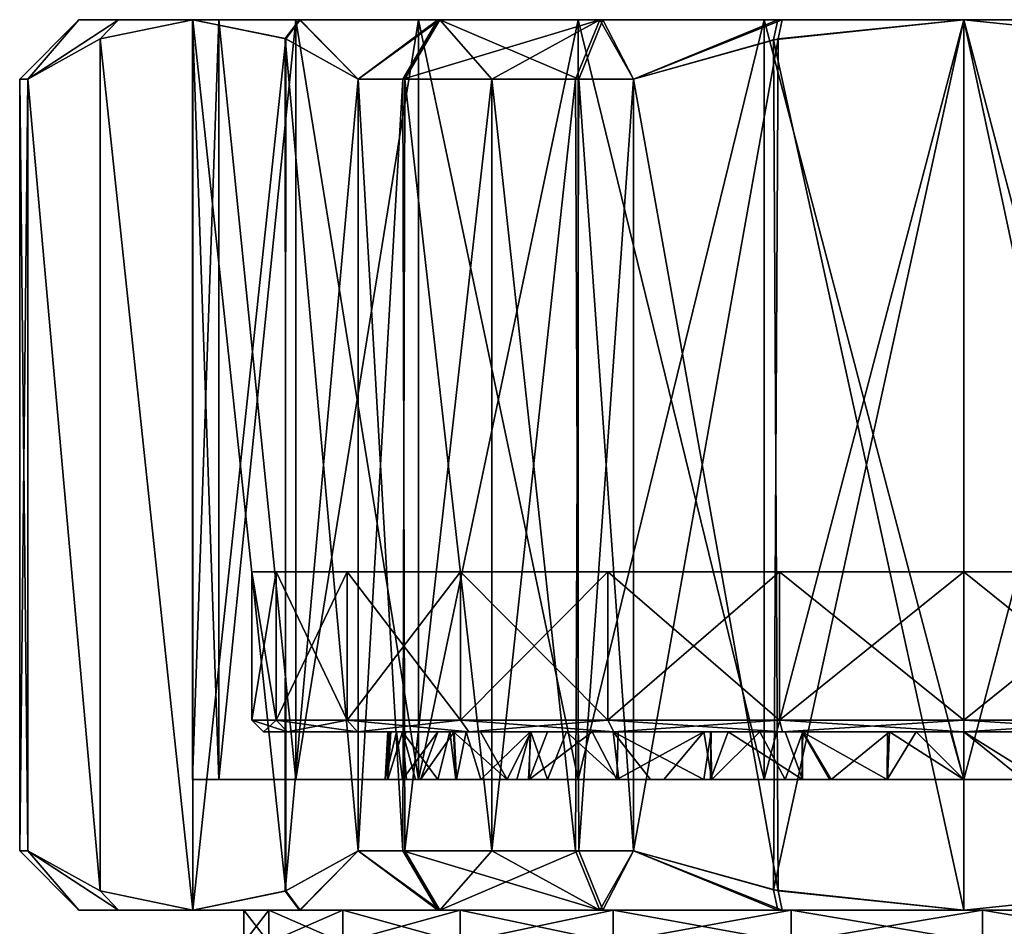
# Model space of a CAD drawing. Extents: x -0.125 to 0.125, y -0.108 to 0.
# Tile 10 of 126: x -0.091 to -0.074, y -0.015 to 0. Entities that reach past the tile are written whole.
import ezdxf

# ---------------------------------------------------------------- set-up
doc = ezdxf.new("R2010")
doc.units = 0
doc.layers.add('mesh', color=7, linetype='CONTINUOUS')

msp = doc.modelspace()

# ---------------------------------------------------------------- meshes
at = {"layer": 'mesh'}
mesh = msp.add_polyface(dxfattribs=at)
corners = [(-0.089248, 0, -0.004689), (-0.089555, -0.000323, -0.00479), (-0.08799, 0, -0.0075), (-0.090774, -0.001, -0.002678), (-0.089916, 0, -0.001587), (-0.089248, 0, 0.004689), (-0.090774, -0.001, 0.002678), (-0.089916, 0, 0.001587), (-0.089555, -0.000323, 0.00479), (-0.08799, 0, 0.0075), (-0.09091, -0.001, -0.001692), (-0.09091, -0.001), (-0.09091, -0.001, 0.001692), (-0.090774, -0.014, -0.002678), (-0.09091, -0.014, -0.001692), (-0.09091, -0.014), (-0.09091, -0.014, 0.001692), (-0.090774, -0.014, 0.002678), (-0.089555, -0.014677, -0.00479), (-0.089248, -0.015, -0.004689), (-0.08799, -0.015, -0.0075), (-0.089916, -0.015, -0.001587), (-0.089248, -0.015, 0.004689), (-0.089555, -0.014677, 0.00479), (-0.08799, -0.015, 0.0075), (-0.089916, -0.015, 0.001587), (-0.08671, -0.015, 0.003221), (-0.087134, -0.015), (-0.08671, -0.015, -0.003221), (-0.085466, -0.015, -0.006223), (-0.087557, 0, -0.003365), (-0.088, 0), (-0.087557, 0, 0.003365), (-0.086258, 0, 0.0065), (-0.087557, -0.012801, 0.003365), (-0.088, -0.012801), (-0.08671, -0.015548, -0.003221), (-0.090142, -0.015548, -0.004141), (-0.088544, -0.015548, -0.008), (-0.087134, -0.015548), (-0.090687, -0.015548), (-0.08671, -0.015548, 0.003221), (-0.090142, -0.015548, 0.004141), (-0.085466, -0.015548, 0.006223), (-0.088544, -0.015548, 0.008), (-0.090687, -0.017047), (-0.090142, -0.017047, -0.004141), (-0.088544, -0.017047, -0.008), (-0.086001, -0.015548, -0.011314)]
mesh.append_faces([[corners[k] for k in face] for face in [(0, 1, 2, 2), (0, 3, 1, 1), (4, 3, 0, 0), (5, 6, 7, 7), (5, 8, 6, 6), (9, 8, 5, 5), (4, 10, 3, 3), (4, 11, 10, 10), (7, 11, 4, 4), (7, 12, 11, 11), (6, 12, 7, 7), (10, 13, 3, 3), (10, 14, 13, 13), (11, 14, 10, 10), (11, 15, 14, 14), (12, 15, 11, 11), (12, 16, 15, 15), (6, 16, 12, 12), (6, 17, 16, 16), (18, 19, 20, 20), (13, 19, 18, 18), (13, 21, 19, 19), (14, 21, 13, 13), (22, 23, 24, 24), (22, 17, 23, 23), (25, 17, 22, 22), (25, 16, 17, 17), (21, 16, 25, 25), (21, 15, 16, 16), (14, 15, 21, 21), (26, 22, 24, 24), (26, 25, 22, 22), (27, 21, 25, 25), (28, 19, 21, 21), (29, 20, 19, 19), (30, 0, 2, 2), (31, 0, 30, 30), (31, 4, 0, 0), (31, 7, 4, 4), (32, 7, 31, 31), (32, 5, 7, 7), (33, 9, 5, 5), (34, 31, 35, 35), (18, 3, 13, 13), (18, 1, 3, 3), (20, 1, 18, 18), (20, 2, 1, 1), (23, 17, 6, 6), (8, 23, 6, 6), (8, 24, 23, 23), (9, 24, 8, 8), (36, 37, 38, 38), (39, 40, 37, 37), (41, 40, 39, 39), (41, 42, 40, 40), (43, 44, 42, 42), (45, 37, 40, 40), (46, 38, 37, 37), (47, 48, 38, 38)]])
mesh = msp.add_polyface(dxfattribs=at)
corners = [(-0.086591, -0.0093, 0.003106), (-0.078464, -0.0093, 0.006), (-0.085392, -0.0093, 0.006), (-0.087, -0.0093), (-0.081928, -0.0093), (-0.086591, -0.0093, -0.003106), (-0.085392, -0.0093, -0.006), (-0.083485, -0.0118, 0.008485), (-0.083485, -0.0093, 0.008485), (-0.085392, -0.0118, 0.006), (-0.086591, -0.0118, 0.003106), (-0.087, -0.0118), (-0.086591, -0.0118, -0.003106), (-0.085392, -0.0118, -0.006), (-0.083485, -0.0093, -0.008485), (-0.083485, -0.0118, -0.008485), (-0.081, -0.0093, -0.010392), (-0.086197, 0, 0.009981), (-0.086436, -0.000319, 0.010193), (-0.08799, 0, 0.0075), (-0.085207, -0.001, 0.012322), (-0.083862, 0, 0.012102), (-0.084453, -0.001, 0.012909), (-0.081135, 0, 0.013688), (-0.082955, -0.001, 0.01378), (-0.085207, -0.014, 0.012322), (-0.084421, -0.014, 0.012932), (-0.082955, -0.014, 0.013779), (-0.084421, -0.001, -0.012932), (-0.082955, -0.014, -0.01378), (-0.082955, -0.001, -0.013779), (-0.084453, -0.014, -0.012909), (-0.085207, -0.001, -0.012322), (-0.085207, -0.014, -0.012322), (-0.086426, -0.000323, -0.01021), (-0.086185, 0, -0.009995), (-0.08799, 0, -0.0075), (-0.083832, 0, -0.012124), (-0.084192, 0, -0.009192), (-0.086258, 0, -0.0065), (-0.087557, 0, -0.003365), (-0.086258, 0, 0.0065), (-0.089248, 0, 0.004689), (-0.087557, 0, 0.003365), (-0.084192, 0, 0.009192), (-0.0815, 0, 0.011258), (-0.086258, -0.012801, -0.0065), (-0.084192, -0.012801, -0.009192), (-0.087557, -0.012801, -0.003365), (-0.088, -0.012801), (-0.088, 0), (-0.087557, -0.012801, 0.003365), (-0.086258, -0.012801, 0.0065), (-0.084192, -0.012801, 0.009192), (-0.0815, -0.012801, 0.011258), (-0.08799, -0.015, -0.0075), (-0.086436, -0.014681, -0.010193), (-0.086426, -0.014677, 0.01021), (-0.08799, -0.015, 0.0075)]
mesh.append_faces([[corners[k] for k in face] for face in [(0, 1, 2, 2), (3, 4, 0, 0), (4, 5, 6, 6), (3, 5, 4, 4), (7, 2, 8, 8), (9, 0, 2, 2), (10, 3, 0, 0), (11, 5, 3, 3), (12, 6, 5, 5), (13, 14, 6, 6), (15, 14, 13, 13), (15, 16, 14, 14), (17, 18, 19, 19), (17, 20, 18, 18), (21, 20, 17, 17), (21, 22, 20, 20), (23, 22, 21, 21), (23, 24, 22, 22), (22, 25, 20, 20), (22, 26, 25, 25), (24, 26, 22, 22), (24, 27, 26, 26), (28, 29, 30, 30), (28, 31, 29, 29), (32, 31, 28, 28), (32, 33, 31, 31), (34, 35, 36, 36), (32, 35, 34, 34), (32, 37, 35, 35), (28, 37, 32, 32), (28, 30, 37, 37), (38, 35, 37, 37), (39, 35, 38, 38), (39, 36, 35, 35), (40, 36, 39, 39), (41, 42, 43, 43), (44, 19, 41, 41), (44, 17, 19, 19), (45, 17, 44, 44), (45, 21, 17, 17), (46, 38, 47, 47), (46, 39, 38, 38), (48, 39, 46, 46), (48, 40, 39, 39), (49, 40, 48, 48), (49, 50, 40, 40), (51, 43, 50, 50), (52, 43, 51, 51), (52, 41, 43, 43), (53, 41, 52, 52), (53, 44, 41, 41), (54, 44, 53, 53), (55, 34, 36, 36), (56, 32, 34, 34), (33, 32, 56, 56), (19, 57, 58, 58), (18, 57, 19, 19), (18, 25, 57, 57), (20, 25, 18, 18)]])
mesh = msp.add_polyface(dxfattribs=at)
corners = [(-0.078106, -0.0093, -0.011591), (-0.078464, -0.0093, -0.006), (-0.081, -0.0093, -0.010392), (-0.071536, -0.0093, -0.006), (-0.083485, -0.0093, 0.008485), (-0.078464, -0.0093, 0.006), (-0.081, -0.0093, 0.010392), (-0.085392, -0.0093, 0.006), (-0.086591, -0.0093, 0.003106), (-0.081928, -0.0093), (-0.083485, -0.0093, -0.008485), (-0.085392, -0.0093, -0.006), (-0.078106, -0.0093, 0.011591), (-0.075, -0.0093, 0.012), (-0.071536, -0.0093, 0.006), (-0.078106, -0.0118, 0.011591), (-0.081, -0.0118, 0.010392), (-0.081, -0.0118, -0.010392), (-0.078106, -0.0118, -0.011591), (-0.075, -0.0093, -0.012), (-0.078208, -0.000339, 0.015), (-0.078137, 0, 0.014668), (-0.075, 0, 0.015), (-0.080568, -0.001, 0.015), (-0.081135, 0, 0.013688), (-0.081545, -0.001, 0.0146), (-0.082955, -0.001, 0.01378), (-0.082955, -0.014, 0.013779), (-0.081489, -0.014, 0.014625), (-0.080568, -0.014, 0.015), (-0.081489, -0.001, -0.014625), (-0.080568, -0.014, -0.015), (-0.080568, -0.001, -0.015), (-0.081545, -0.014, -0.0146), (-0.082955, -0.001, -0.013779), (-0.082955, -0.014, -0.01378), (-0.078063, 0, -0.014684), (-0.078129, -0.000323, -0.015), (-0.081084, 0, -0.013711), (-0.083832, 0, -0.012124), (-0.084192, 0, -0.009192), (-0.0815, 0, -0.011258), (-0.078365, 0, -0.012557), (-0.075, 0, -0.015), (-0.078365, 0, 0.012557), (-0.0815, 0, 0.011258), (-0.075, 0, 0.013), (-0.083862, 0, 0.012102), (-0.078365, -0.012801, -0.012557), (-0.075, 0, -0.013), (-0.0815, -0.012801, -0.011258), (-0.084192, -0.012801, -0.009192), (-0.0815, -0.012801, 0.011258), (-0.084192, 0, 0.009192), (-0.078365, -0.012801, 0.012557), (-0.075, -0.012801, 0.013), (-0.078208, -0.014661, -0.015), (-0.078129, -0.014677, 0.015), (-0.075, -0.015, 0.015)]
mesh.append_faces([[corners[k] for k in face] for face in [(0, 1, 2, 2), (0, 3, 1, 1), (4, 5, 6, 6), (4, 7, 5, 5), (8, 9, 5, 5), (1, 10, 2, 2), (1, 11, 10, 10), (9, 11, 1, 1), (5, 12, 6, 6), (5, 13, 12, 12), (1, 5, 9, 9), (1, 14, 5, 5), (15, 6, 12, 12), (16, 4, 6, 6), (17, 0, 2, 2), (18, 19, 0, 0), (20, 21, 22, 22), (23, 21, 20, 20), (23, 24, 21, 21), (25, 24, 23, 23), (25, 26, 24, 24), (25, 27, 26, 26), (23, 28, 25, 25), (23, 29, 28, 28), (30, 31, 32, 32), (30, 33, 31, 31), (34, 33, 30, 30), (34, 35, 33, 33), (36, 32, 37, 37), (38, 32, 36, 36), (38, 30, 32, 32), (39, 30, 38, 38), (39, 34, 30, 30), (40, 39, 41, 41), (42, 36, 43, 43), (41, 36, 42, 42), (41, 38, 36, 36), (39, 38, 41, 41), (44, 24, 45, 45), (44, 21, 24, 24), (46, 21, 44, 44), (46, 22, 21, 21), (24, 47, 45, 45), (48, 42, 49, 49), (50, 42, 48, 48), (50, 41, 42, 42), (51, 41, 50, 50), (51, 40, 41, 41), (52, 45, 53, 53), (54, 45, 52, 52), (54, 44, 45, 45), (55, 44, 54, 54), (55, 46, 44, 44), (37, 56, 43, 43), (32, 31, 37, 37), (57, 29, 23, 23), (20, 57, 23, 23), (22, 58, 20, 20)]])
mesh = msp.add_polyface(dxfattribs=at)
corners = [(-0.071894, -0.0093, -0.011591), (-0.069, -0.0093, -0.010392), (-0.071536, -0.0093, -0.006), (-0.075, -0.0093, -0.012), (-0.078106, -0.0093, -0.011591), (-0.071536, -0.0093, 0.006), (-0.075, -0.0093, 0.012), (-0.078464, -0.0093, 0.006), (-0.071894, -0.0093, 0.011591), (-0.069, -0.0093, 0.010392), (-0.078464, -0.0093, -0.006), (-0.068072, -0.0093), (-0.078106, -0.0118, 0.011591), (-0.078106, -0.0093, 0.011591), (-0.075, -0.0118, 0.012), (-0.075, -0.0118, -0.012), (-0.078106, -0.0118, -0.011591), (-0.071894, -0.0118, -0.011591), (-0.069, -0.0118, -0.010392), (-0.069, -0.0118, 0.010392), (-0.071894, -0.0118, 0.011591), (-0.078054, -0.012, -0.011398), (-0.075, -0.012, 0.0118), (-0.071946, -0.012, 0.011398), (-0.0691, -0.012, 0.010219), (-0.071946, -0.012, -0.011398), (-0.075, -0.012, -0.0118), (-0.071937, 0, -0.014684), (-0.069432, -0.001, -0.015), (-0.068916, 0, -0.013711), (-0.071871, -0.000323, -0.015), (-0.075, 0, -0.015), (-0.071937, 0, 0.014684), (-0.071871, -0.000323, 0.015), (-0.075, 0, 0.015), (-0.069432, -0.001, 0.015), (-0.068916, 0, 0.013711), (-0.078063, 0, -0.014684), (-0.078129, -0.000323, -0.015), (-0.071635, 0, -0.012557), (-0.0685, 0, -0.011258), (-0.075, 0, -0.013), (-0.078365, 0, -0.012557), (-0.071635, 0, 0.012557), (-0.075, 0, 0.013), (-0.0685, 0, 0.011258), (-0.078365, -0.012801, -0.012557), (-0.075, -0.012801, -0.013), (-0.071635, -0.012801, 0.012557), (-0.075, -0.012801, 0.013), (-0.0685, -0.012801, 0.011258), (-0.071635, -0.012801, -0.012557), (-0.0685, -0.012801, -0.011258), (-0.069432, -0.014, -0.015), (-0.071871, -0.014677, -0.015), (-0.075, -0.015, -0.015), (-0.078208, -0.014661, -0.015), (-0.071871, -0.014677, 0.015), (-0.075, -0.015, 0.015), (-0.069432, -0.014, 0.015)]
mesh.append_faces([[corners[k] for k in face] for face in [(0, 1, 2, 2), (3, 2, 4, 4), (3, 0, 2, 2), (5, 6, 7, 7), (5, 8, 6, 6), (9, 8, 5, 5), (2, 5, 10, 10), (2, 11, 5, 5), (12, 13, 14, 14), (15, 3, 16, 16), (15, 0, 3, 3), (17, 0, 15, 15), (17, 1, 0, 0), (18, 1, 17, 17), (19, 8, 9, 9), (20, 8, 19, 19), (20, 6, 8, 8), (14, 6, 20, 20), (14, 13, 6, 6), (16, 21, 15, 15), (14, 22, 12, 12), (20, 23, 14, 14), (19, 24, 20, 20), (17, 25, 18, 18), (15, 26, 17, 17), (27, 28, 29, 29), (27, 30, 28, 28), (31, 30, 27, 27), (32, 33, 34, 34), (32, 35, 33, 33), (36, 35, 32, 32), (37, 38, 31, 31), (39, 29, 40, 40), (39, 27, 29, 29), (41, 27, 39, 39), (41, 31, 27, 27), (42, 31, 41, 41), (43, 34, 44, 44), (43, 32, 34, 34), (45, 32, 43, 43), (45, 36, 32, 32), (46, 41, 47, 47), (48, 44, 49, 49), (48, 43, 44, 44), (50, 43, 48, 48), (50, 45, 43, 43), (51, 40, 52, 52), (51, 39, 40, 40), (47, 39, 51, 51), (47, 41, 39, 39), (30, 53, 28, 28), (30, 54, 53, 53), (31, 54, 30, 30), (31, 55, 54, 54), (56, 55, 31, 31), (34, 57, 58, 58), (33, 57, 34, 34), (33, 59, 57, 57), (35, 59, 33, 33)]])
mesh = msp.add_polyface(dxfattribs=at)
corners = [(-0.084708, -0.012, 0.0009), (-0.084749, -0.012801, 0.000129), (-0.084687, -0.012, 0.000001), (-0.084559, -0.012, 0.00192), (-0.083591, -0.012, 0.004582), (-0.084154, -0.012801, 0.003356), (-0.083863, -0.012, 0.004063), (-0.083547, -0.012801, 0.00456), (-0.083385, -0.012, 0.004976), (-0.083141, -0.012801, 0.005366), (-0.082311, -0.012, 0.006384), (-0.084708, -0.012801, -0.0009), (-0.084656, -0.012, -0.001352), (-0.08356, -0.012801, -0.004562), (-0.083664, -0.012, -0.004472), (-0.083864, -0.012801, -0.00406), (-0.083598, -0.012, -0.004585), (-0.082696, -0.012801, -0.005985), (-0.083143, -0.012, -0.005362), (-0.085392, -0.0118, 0.006), (-0.085392, -0.0093, 0.006), (-0.083485, -0.0118, 0.008485), (-0.086591, -0.0118, 0.003106), (-0.086591, -0.0093, 0.003106), (-0.087, -0.0118), (-0.087, -0.0093), (-0.086591, -0.0118, -0.003106), (-0.086591, -0.0093, -0.003106), (-0.085392, -0.0118, -0.006), (-0.085392, -0.0093, -0.006), (-0.083485, -0.0118, -0.008485), (-0.085219, -0.012, -0.0059), (-0.083344, -0.012, -0.008344), (-0.086398, -0.012, -0.003054), (-0.0868, -0.012), (-0.086398, -0.012, 0.003054), (-0.085219, -0.012, 0.0059), (-0.083344, -0.012, 0.008344), (-0.082297, -0.012, -0.00637), (-0.084408, -0.012, 0.002386), (-0.086436, -0.014681, -0.010193), (-0.086426, -0.000323, -0.01021), (-0.08799, -0.015, -0.0075), (-0.08446, -0.012801, 0.00236), (-0.084459, -0.012, -0.002364), (-0.084394, -0.012801, -0.002388), (-0.084242, -0.012801, -0.003105)]
mesh.append_faces([[corners[k] for k in face] for face in [(0, 1, 2, 2), (3, 1, 0, 0), (4, 5, 6, 6), (4, 7, 5, 5), (8, 7, 4, 4), (8, 9, 7, 7), (10, 9, 8, 8), (11, 12, 2, 2), (13, 14, 15, 15), (13, 16, 14, 14), (17, 16, 13, 13), (17, 18, 16, 16), (19, 20, 21, 21), (22, 23, 19, 19), (24, 25, 22, 22), (26, 27, 24, 24), (28, 29, 26, 26), (30, 31, 32, 32), (28, 31, 30, 30), (28, 33, 31, 31), (26, 33, 28, 28), (26, 34, 33, 33), (24, 34, 26, 26), (24, 35, 34, 34), (22, 35, 24, 24), (22, 36, 35, 35), (19, 36, 22, 22), (19, 37, 36, 36), (21, 37, 19, 19), (0, 34, 35, 35), (34, 12, 33, 33), (34, 2, 12, 12), (0, 2, 34, 34), (36, 8, 4, 4), (36, 10, 8, 8), (37, 10, 36, 36), (31, 38, 32, 32), (31, 18, 38, 38), (16, 18, 31, 31), (31, 14, 16, 16), (35, 3, 0, 0), (35, 39, 3, 3), (36, 39, 35, 35), (36, 6, 39, 39), (4, 6, 36, 36), (40, 41, 42, 42), (3, 43, 1, 1), (39, 43, 3, 3), (6, 43, 39, 39), (6, 5, 43, 43), (11, 44, 12, 12), (45, 44, 11, 11), (46, 44, 45, 45), (15, 44, 46, 46), (15, 14, 44, 44), (31, 44, 14, 14), (33, 44, 31, 31), (12, 44, 33, 33)]])
mesh = msp.add_polyface(dxfattribs=at)
corners = [(-0.078009, -0.012, -0.009274), (-0.077717, -0.012801, -0.009318), (-0.077724, -0.012, -0.009331), (-0.078009, -0.012801, 0.009274), (-0.078439, -0.012, 0.009123), (-0.077716, -0.012, 0.009304), (-0.079249, -0.012801, 0.008707), (-0.07927, -0.012, 0.008759), (-0.079383, -0.012, 0.008709), (-0.082325, -0.012801, 0.006389), (-0.082019, -0.012, 0.006768), (-0.081265, -0.012, 0.007471), (-0.082311, -0.012, 0.006384), (-0.082535, -0.012801, 0.006187), (-0.082696, -0.012801, -0.005985), (-0.082335, -0.012801, -0.006402), (-0.082297, -0.012, -0.00637), (-0.083143, -0.012, -0.005362), (-0.082017, -0.012801, -0.006769), (-0.081695, -0.012, -0.007088), (-0.078972, -0.012, -0.008904), (-0.079256, -0.012, -0.008736), (-0.079271, -0.012801, -0.008751), (-0.081, -0.0118, 0.010392), (-0.081, -0.0093, 0.010392), (-0.078106, -0.0118, 0.011591), (-0.083485, -0.0118, 0.008485), (-0.083485, -0.0093, 0.008485), (-0.081, -0.0118, -0.010392), (-0.081, -0.0093, -0.010392), (-0.083485, -0.0118, -0.008485), (-0.078106, -0.0118, -0.011591), (-0.078106, -0.0093, -0.011591), (-0.0809, -0.012, -0.010219), (-0.078054, -0.012, -0.011398), (-0.083344, -0.012, -0.008344), (-0.0809, -0.012, 0.010219), (-0.083344, -0.012, 0.008344), (-0.078054, -0.012, 0.011398), (-0.075, -0.012, 0.0118), (-0.080824, -0.012, 0.007761), (-0.076285, -0.012, -0.00962), (-0.081545, -0.001, 0.0146), (-0.081489, -0.014, 0.014625), (-0.082955, -0.014, 0.013779), (-0.078129, -0.000323, -0.015), (-0.080568, -0.014, -0.015), (-0.078208, -0.014661, -0.015), (-0.078208, -0.000339, 0.015), (-0.075, -0.015, 0.015), (-0.078129, -0.014677, 0.015), (-0.077237, -0.012801, 0.00949), (-0.076253, -0.012, 0.009669), (-0.080849, -0.012801, 0.007797), (-0.080055, -0.012801, 0.008338), (-0.080816, -0.012801, -0.007757), (-0.08091, -0.012, -0.007755), (-0.07938, -0.012801, -0.008712), (-0.080279, -0.012801, -0.008198), (-0.076294, -0.012801, -0.009662), (-0.077264, -0.012801, -0.009484)]
mesh.append_faces([[corners[k] for k in face] for face in [(0, 1, 2, 2), (3, 4, 5, 5), (6, 7, 4, 4), (8, 7, 6, 6), (9, 10, 11, 11), (12, 10, 9, 9), (9, 13, 12, 12), (14, 15, 16, 16), (16, 17, 14, 14), (18, 19, 16, 16), (20, 1, 0, 0), (21, 22, 20, 20), (23, 24, 25, 25), (26, 27, 23, 23), (28, 29, 30, 30), (31, 32, 28, 28), (31, 33, 34, 34), (28, 33, 31, 31), (28, 35, 33, 33), (30, 35, 28, 28), (26, 36, 37, 37), (23, 36, 26, 26), (23, 38, 36, 36), (25, 38, 23, 23), (25, 39, 38, 38), (34, 0, 2, 2), (35, 16, 19, 19), (33, 0, 34, 34), (33, 20, 0, 0), (21, 20, 33, 33), (37, 10, 12, 12), (37, 11, 10, 10), (36, 11, 37, 37), (36, 40, 11, 11), (36, 8, 40, 40), (36, 7, 8, 8), (38, 7, 36, 36), (38, 4, 7, 7), (5, 4, 38, 38), (2, 41, 34, 34), (42, 43, 44, 44), (45, 46, 47, 47), (48, 49, 50, 50), (51, 5, 52, 52), (53, 8, 54, 54), (53, 40, 8, 8), (53, 11, 40, 40), (9, 11, 53, 53), (55, 56, 19, 19), (56, 57, 21, 21), (56, 58, 57, 57), (55, 58, 56, 56), (59, 2, 60, 60), (59, 41, 2, 2), (33, 56, 21, 21), (35, 56, 33, 33), (35, 19, 56, 56), (52, 5, 38, 38)]])
mesh = msp.add_polyface(dxfattribs=at)
corners = [(-0.074999, -0.012801, -0.009686), (-0.075, -0.012, -0.00975), (-0.075802, -0.012, -0.009717), (-0.074002, -0.012801, -0.009699), (-0.073713, -0.012, -0.009599), (-0.07298, -0.012801, -0.009538), (-0.072738, -0.012, -0.009484), (-0.072286, -0.012801, -0.009305), (-0.072285, -0.012, -0.009319), (-0.070847, -0.012801, -0.008822), (-0.070732, -0.012, -0.008752), (-0.070728, -0.012801, -0.008758), (-0.070622, -0.012, -0.008712), (-0.069936, -0.012801, -0.008333), (-0.069726, -0.012, -0.008201), (-0.069188, -0.012801, -0.00775), (-0.069185, -0.012, -0.007757), (-0.070753, -0.012801, 0.008705), (-0.069938, -0.012, 0.008333), (-0.069725, -0.012801, 0.008201), (-0.070754, -0.012, 0.008707), (-0.071745, -0.012801, 0.009191), (-0.071986, -0.012, 0.009272), (-0.072272, -0.012801, 0.009346), (-0.072273, -0.012, 0.009349), (-0.072741, -0.012801, 0.009485), (-0.072982, -0.012, 0.009539), (-0.073713, -0.012801, 0.009599), (-0.073711, -0.012, 0.009607), (-0.075002, -0.012, 0.009727), (-0.075, -0.012801, 0.00975), (-0.075225, -0.012, 0.009747), (-0.075, -0.0118, 0.012), (-0.071946, -0.012, 0.011398), (-0.075, -0.012, 0.0118), (-0.071894, -0.0118, 0.011591), (-0.0691, -0.012, 0.010219), (-0.069, -0.0118, -0.010392), (-0.071946, -0.012, -0.011398), (-0.0691, -0.012, -0.010219), (-0.071894, -0.0118, -0.011591), (-0.075, -0.012, -0.0118), (-0.075, -0.0118, -0.012), (-0.078054, -0.012, -0.011398), (-0.076285, -0.012, -0.00962), (-0.076287, -0.012801, 0.0096), (-0.076253, -0.012, 0.009669), (-0.077237, -0.012801, 0.00949), (-0.076294, -0.012801, -0.009662), (-0.069087, -0.012, 0.007752), (-0.069156, -0.012801, 0.00779), (-0.078054, -0.012, 0.011398)]
mesh.append_faces([[corners[k] for k in face] for face in [(0, 1, 2, 2), (3, 4, 1, 1), (5, 6, 4, 4), (7, 8, 6, 6), (9, 10, 8, 8), (11, 12, 10, 10), (13, 14, 12, 12), (15, 14, 13, 13), (15, 16, 14, 14), (17, 18, 19, 19), (17, 20, 18, 18), (21, 20, 17, 17), (21, 22, 20, 20), (23, 22, 21, 21), (23, 24, 22, 22), (25, 24, 23, 23), (25, 26, 24, 24), (27, 26, 25, 25), (27, 28, 26, 26), (27, 29, 28, 28), (30, 29, 27, 27), (30, 31, 29, 29), (32, 33, 34, 34), (35, 36, 33, 33), (37, 38, 39, 39), (40, 41, 38, 38), (42, 43, 41, 41), (12, 14, 39, 39), (14, 16, 39, 39), (33, 22, 24, 24), (33, 20, 22, 22), (36, 20, 33, 33), (36, 18, 20, 20), (34, 29, 31, 31), (34, 28, 29, 29), (33, 28, 34, 34), (33, 26, 28, 28), (24, 26, 33, 33), (39, 10, 12, 12), (39, 8, 10, 10), (38, 8, 39, 39), (38, 6, 8, 8), (41, 6, 38, 38), (41, 4, 6, 6), (41, 1, 4, 4), (41, 2, 1, 1), (43, 2, 41, 41), (43, 44, 2, 2), (45, 46, 30, 30), (47, 46, 45, 45), (48, 2, 44, 44), (0, 2, 48, 48), (19, 49, 50, 50), (19, 18, 49, 49), (46, 31, 30, 30), (46, 34, 31, 31), (46, 51, 34, 34), (36, 49, 18, 18)]])
mesh = msp.add_polyface(dxfattribs=at)
corners = [(-0.084687, -0.012, 0.000001), (-0.084744, -0.012801, 0), (-0.084708, -0.012801, -0.0009), (-0.084749, -0.012801, 0.000129), (-0.088, -0.012801), (-0.086258, -0.012801, 0.0065), (-0.082535, -0.012801, 0.006187), (-0.084192, -0.012801, 0.009192), (-0.083141, -0.012801, 0.005366), (-0.083547, -0.012801, 0.00456), (-0.087557, -0.012801, 0.003365), (-0.084154, -0.012801, 0.003356), (-0.084242, -0.012801, -0.003105), (-0.086258, -0.012801, -0.0065), (-0.083864, -0.012801, -0.00406), (-0.087557, -0.012801, -0.003365), (-0.084394, -0.012801, -0.002388), (-0.08356, -0.012801, -0.004562), (-0.082696, -0.012801, -0.005985), (-0.084192, -0.012801, -0.009192), (-0.082335, -0.012801, -0.006402), (-0.086426, -0.014677, 0.01021), (-0.086185, -0.015, 0.009995), (-0.08799, -0.015, 0.0075), (-0.085207, -0.014, 0.012322), (-0.083832, -0.015, 0.012124), (-0.084421, -0.014, 0.012932), (-0.082955, -0.014, 0.013779), (-0.086197, -0.015, -0.009981), (-0.086436, -0.014681, -0.010193), (-0.08799, -0.015, -0.0075), (-0.085207, -0.014, -0.012322), (-0.083862, -0.015, -0.012102), (-0.084453, -0.014, -0.012909), (-0.081135, -0.015, -0.013688), (-0.082955, -0.014, -0.01378), (-0.083488, -0.015, 0.008801), (-0.085466, -0.015, 0.006223), (-0.08671, -0.015, 0.003221), (-0.080911, -0.015, -0.010779), (-0.083488, -0.015, -0.008801), (-0.087134, -0.015), (-0.089916, -0.015, 0.001587), (-0.08671, -0.015, -0.003221), (-0.089916, -0.015, -0.001587), (-0.085466, -0.015, -0.006223), (-0.089248, -0.015, -0.004689), (-0.083488, -0.015548, 0.008801), (-0.086001, -0.015548, 0.011314), (-0.088544, -0.015548, 0.008), (-0.080911, -0.015548, 0.010779), (-0.082687, -0.015548, 0.013856), (-0.085466, -0.015548, 0.006223), (-0.08671, -0.015548, 0.003221), (-0.087134, -0.015548), (-0.08671, -0.015548, -0.003221), (-0.085466, -0.015548, -0.006223), (-0.083488, -0.015548, -0.008801), (-0.08446, -0.012801, 0.00236)]
mesh.append_faces([[corners[k] for k in face] for face in [(0, 1, 2, 2), (0, 3, 1, 1), (1, 3, 4, 4), (5, 6, 7, 7), (5, 8, 6, 6), (5, 9, 8, 8), (10, 9, 5, 5), (10, 11, 9, 9), (12, 13, 14, 14), (12, 15, 13, 13), (16, 15, 12, 12), (16, 4, 15, 15), (2, 4, 16, 16), (2, 1, 4, 4), (13, 17, 14, 14), (13, 18, 17, 17), (19, 18, 13, 13), (19, 20, 18, 18), (21, 22, 23, 23), (24, 22, 21, 21), (24, 25, 22, 22), (26, 25, 24, 24), (26, 27, 25, 25), (28, 29, 30, 30), (28, 31, 29, 29), (32, 31, 28, 28), (32, 33, 31, 31), (34, 33, 32, 32), (34, 35, 33, 33), (36, 22, 25, 25), (37, 22, 36, 36), (37, 23, 22, 22), (38, 23, 37, 37), (39, 32, 40, 40), (41, 42, 38, 38), (43, 44, 41, 41), (45, 46, 43, 43), (40, 30, 45, 45), (40, 28, 30, 30), (32, 28, 40, 40), (47, 48, 49, 49), (50, 48, 47, 47), (50, 51, 48, 48), (47, 37, 36, 36), (52, 37, 47, 47), (52, 38, 37, 37), (53, 38, 52, 52), (53, 41, 38, 38), (54, 41, 53, 53), (54, 43, 41, 41), (55, 43, 54, 54), (55, 45, 43, 43), (56, 45, 55, 55), (56, 40, 45, 45), (57, 40, 56, 56), (4, 58, 10, 10), (4, 3, 58, 58), (58, 11, 10, 10)]])
mesh = msp.add_polyface(dxfattribs=at)
corners = [(-0.077724, -0.012, -0.009331), (-0.077717, -0.012801, -0.009318), (-0.077264, -0.012801, -0.009484), (-0.079383, -0.012, 0.008709), (-0.079249, -0.012801, 0.008707), (-0.080055, -0.012801, 0.008338), (-0.07773, -0.012801, 0.009352), (-0.077716, -0.012, 0.009304), (-0.077237, -0.012801, 0.00949), (-0.078009, -0.012801, 0.009274), (-0.078439, -0.012, 0.009123), (-0.082311, -0.012, 0.006384), (-0.082535, -0.012801, 0.006187), (-0.083141, -0.012801, 0.005366), (-0.082017, -0.012801, -0.006769), (-0.082297, -0.012, -0.00637), (-0.082335, -0.012801, -0.006402), (-0.080816, -0.012801, -0.007757), (-0.081695, -0.012, -0.007088), (-0.078972, -0.012, -0.008904), (-0.079271, -0.012801, -0.008751), (-0.079256, -0.012, -0.008736), (-0.07938, -0.012801, -0.008712), (-0.078365, -0.012801, 0.012557), (-0.0815, -0.012801, 0.011258), (-0.076287, -0.012801, 0.0096), (-0.084192, -0.012801, 0.009192), (-0.082325, -0.012801, 0.006389), (-0.084192, -0.012801, -0.009192), (-0.0815, -0.012801, -0.011258), (-0.080279, -0.012801, -0.008198), (-0.078365, -0.012801, -0.012557), (-0.078063, -0.015, 0.014684), (-0.080568, -0.014, 0.015), (-0.078129, -0.014677, 0.015), (-0.081084, -0.015, 0.013711), (-0.081489, -0.014, 0.014625), (-0.083832, -0.015, 0.012124), (-0.082955, -0.014, 0.013779), (-0.080568, -0.014, -0.015), (-0.078137, -0.015, -0.014668), (-0.078208, -0.014661, -0.015), (-0.081135, -0.015, -0.013688), (-0.081545, -0.014, -0.0146), (-0.082955, -0.014, -0.01378), (-0.080911, -0.015, 0.010779), (-0.077909, -0.015, 0.012023), (-0.083488, -0.015, 0.008801), (-0.080911, -0.015, -0.010779), (-0.083862, -0.015, -0.012102), (-0.077909, -0.015, -0.012023), (-0.074687, -0.015, -0.012447), (-0.074687, -0.015548, 0.012447), (-0.078828, -0.015548, 0.015455), (-0.077909, -0.015548, 0.012023), (-0.080911, -0.015548, 0.010779), (-0.083488, -0.015548, 0.008801), (-0.083488, -0.015548, -0.008801), (-0.083488, -0.015, -0.008801), (-0.080911, -0.015548, -0.010779), (-0.077909, -0.015548, -0.012023), (-0.080849, -0.012801, 0.007797), (-0.076294, -0.012801, -0.009662), (-0.075, -0.012801, -0.013)]
mesh.append_faces([[corners[k] for k in face] for face in [(0, 1, 2, 2), (3, 4, 5, 5), (6, 7, 8, 8), (9, 7, 6, 6), (4, 10, 9, 9), (11, 12, 13, 13), (14, 15, 16, 16), (17, 18, 14, 14), (19, 20, 1, 1), (21, 22, 20, 20), (23, 9, 6, 6), (23, 4, 9, 9), (24, 4, 23, 23), (23, 8, 25, 25), (6, 8, 23, 23), (5, 4, 24, 24), (26, 12, 27, 27), (28, 14, 16, 16), (28, 17, 14, 14), (29, 17, 28, 28), (29, 30, 17, 17), (22, 30, 29, 29), (29, 20, 22, 22), (29, 1, 20, 20), (31, 1, 29, 29), (31, 2, 1, 1), (32, 33, 34, 34), (35, 33, 32, 32), (35, 36, 33, 33), (37, 36, 35, 35), (37, 38, 36, 36), (39, 40, 41, 41), (39, 42, 40, 40), (43, 42, 39, 39), (43, 44, 42, 42), (45, 32, 46, 46), (45, 35, 32, 32), (45, 37, 35, 35), (47, 37, 45, 45), (48, 42, 49, 49), (50, 42, 48, 48), (50, 40, 42, 42), (51, 40, 50, 50), (52, 53, 54, 54), (54, 45, 46, 46), (55, 45, 54, 54), (55, 47, 45, 45), (56, 47, 55, 55), (57, 48, 58, 58), (59, 48, 57, 57), (59, 50, 48, 48), (60, 50, 59, 59), (60, 51, 50, 50), (61, 24, 26, 26), (5, 24, 61, 61), (26, 27, 61, 61), (31, 62, 2, 2), (63, 62, 31, 31)]])
mesh = msp.add_polyface(dxfattribs=at)
corners = [(-0.074002, -0.012801, -0.009699), (-0.075, -0.012, -0.00975), (-0.074999, -0.012801, -0.009686), (-0.073708, -0.012801, -0.009653), (-0.073713, -0.012, -0.009599), (-0.07298, -0.012801, -0.009538), (-0.072286, -0.012801, -0.009305), (-0.072738, -0.012, -0.009484), (-0.070847, -0.012801, -0.008822), (-0.072285, -0.012, -0.009319), (-0.070728, -0.012801, -0.008758), (-0.070732, -0.012, -0.008752), (-0.069936, -0.012801, -0.008333), (-0.070622, -0.012, -0.008712), (-0.071635, -0.012801, 0.012557), (-0.072741, -0.012801, 0.009485), (-0.072272, -0.012801, 0.009346), (-0.073713, -0.012801, 0.009599), (-0.075, -0.012801, 0.013), (-0.075, -0.012801, 0.00975), (-0.076287, -0.012801, 0.0096), (-0.078365, -0.012801, 0.012557), (-0.075, -0.012801, -0.013), (-0.071635, -0.012801, -0.012557), (-0.0685, -0.012801, -0.011258), (-0.069188, -0.012801, -0.00775), (-0.070753, -0.012801, 0.008705), (-0.0685, -0.012801, 0.011258), (-0.071745, -0.012801, 0.009191), (-0.069725, -0.012801, 0.008201), (-0.071937, -0.015, 0.014684), (-0.069432, -0.014, 0.015), (-0.068916, -0.015, 0.013711), (-0.071871, -0.014677, 0.015), (-0.075, -0.015, 0.015), (-0.078063, -0.015, 0.014684), (-0.078129, -0.014677, 0.015), (-0.078208, -0.014661, -0.015), (-0.078137, -0.015, -0.014668), (-0.075, -0.015, -0.015), (-0.071937, -0.015, -0.014684), (-0.071871, -0.014677, -0.015), (-0.069432, -0.014, -0.015), (-0.068916, -0.015, -0.013711), (-0.074687, -0.015, 0.012447), (-0.071466, -0.015, 0.012023), (-0.077909, -0.015, 0.012023), (-0.074687, -0.015, -0.012447), (-0.071466, -0.015, -0.012023), (-0.068464, -0.015, -0.010779), (-0.074687, -0.015548, -0.012447), (-0.070546, -0.015548, -0.015455), (-0.071466, -0.015548, -0.012023), (-0.074687, -0.015548, -0.016), (-0.068464, -0.015548, 0.010779), (-0.068464, -0.015, 0.010779), (-0.071466, -0.015548, 0.012023), (-0.074687, -0.015548, 0.012447), (-0.077909, -0.015548, 0.012023), (-0.077909, -0.015548, -0.012023), (-0.068464, -0.015548, -0.010779), (-0.076294, -0.012801, -0.009662)]
mesh.append_faces([[corners[k] for k in face] for face in [(0, 1, 2, 2), (3, 4, 0, 0), (5, 4, 3, 3), (6, 7, 5, 5), (8, 9, 6, 6), (10, 11, 8, 8), (12, 13, 10, 10), (14, 15, 16, 16), (14, 17, 15, 15), (18, 17, 14, 14), (18, 19, 17, 17), (18, 20, 19, 19), (21, 20, 18, 18), (22, 0, 2, 2), (22, 3, 0, 0), (23, 3, 22, 22), (24, 12, 10, 10), (24, 25, 12, 12), (23, 5, 3, 3), (23, 6, 5, 5), (24, 6, 23, 23), (24, 8, 6, 6), (10, 8, 24, 24), (14, 26, 27, 27), (14, 28, 26, 26), (16, 28, 14, 14), (26, 29, 27, 27), (30, 31, 32, 32), (30, 33, 31, 31), (34, 33, 30, 30), (35, 36, 34, 34), (37, 38, 39, 39), (40, 41, 39, 39), (40, 42, 41, 41), (43, 42, 40, 40), (44, 30, 45, 45), (44, 34, 30, 30), (46, 34, 44, 44), (46, 35, 34, 34), (30, 32, 45, 45), (47, 39, 38, 38), (48, 39, 47, 47), (48, 40, 39, 39), (48, 43, 40, 40), (49, 43, 48, 48), (50, 51, 52, 52), (50, 53, 51, 51), (54, 45, 55, 55), (56, 45, 54, 54), (56, 44, 45, 45), (57, 44, 56, 56), (57, 46, 44, 44), (58, 46, 57, 57), (50, 47, 59, 59), (50, 48, 47, 47), (52, 48, 50, 50), (52, 49, 48, 48), (60, 49, 52, 52), (2, 61, 22, 22)]])

doc.saveas('drawing.dxf')
